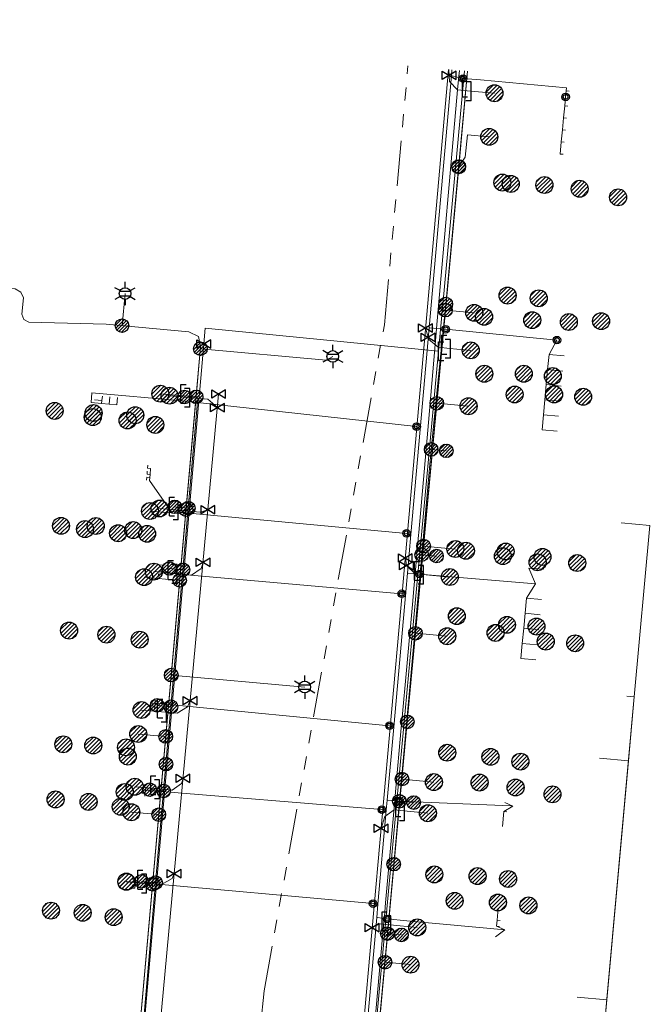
# Model space of a CAD drawing. Header units: metres. Extents: x 197355 to 199157, y 355772 to 356286.
# Tile 206 of 256: x 197994 to 198036, y 356162 to 356228. Entities that reach past the tile are written whole.
import ezdxf
from ezdxf.enums import TextEntityAlignment as Align
from ezdxf.lldxf.tags import DXFTag

# ---------------------------------------------------------------- set-up
doc = ezdxf.new("R2010")
doc.units = ezdxf.units.M
doc.linetypes.add('RI-GWA', pattern=[18.45, 6, -1.8, 1.75, -1.8, 1.75, -1.8, 1.75, -1.8])
for name, color, linetype, lineweight in [('B-WE-KL-DATA_HULPSTUK_KPNB.V.-S', 90, 'Continuous', 25), ('B-WE-KL-DATA_KABELBUNDEL_KPNB.V.-G', 90, 'Continuous', 18), ('B-WE-KL-DATA_KABELBUNDEL_ZIGGOB.V.-G', 94, 'Continuous', 18), ('B-WE-KL-DATA_TELECOM_ZIGGOB.V.-G', 94, 'KL-TELECOM-ALGEMEEN-N', 18), ('B-WE-KL-ET_LS_ENEXISNETBEHEERB.V.-G', 190, 'KL-LS-N', 18), ('B-WE-KL-ET_LS_HULPSTUK_ENEXISNETBEHEERB.V.-S', 190, 'Continuous', 25), ('B-WE-KL-ET_LS_KABELBUNDEL_ENEXISNETBEHEERB.V.-G', 190, 'KL-BUNDEL-N', 18), ('B-WE-KL-GAS_HULPSTUK_ENEXISNETBEHEERB.V.-S', 30, 'Continuous', 25), ('B-WE-KL-GAS_LD_AANSLUITLEIDING_30 MBAR_PE_40_ENEXISNETBEHEERB.V.-G', 50, 'KL-GAS-LD-N', 18), ('B-WE-KL-GAS_LD_AANSLUITLEIDING_30 MBAR_PE_50_ENEXISNETBEHEERB.V.-G', 50, 'KL-GAS-LD-N', 18), ('B-WE-KL-GAS_LD_ENEXISNETBEHEERB.V.-G', 50, 'KL-GAS-LD-N', 18), ('B-WE-KL-GAS_LD_HOOFDLEIDING_30 MBAR_PVC_110_ENEXISNETBEHEERB.V.-G', 50, 'KL-GAS-LD-N', 18), ('B-WE-KL-WATER_HULPSTUK_NVWATERLEIDINGMAATSCHAPPIJLIMBURG-S', 170, 'Continuous', 25), ('B-WE-KL-WATER_TRANSPORTLEIDING_NVWATERLEIDINGMAATSCHAPPIJLIMBURG-G', 170, 'KL-WATER-TR-N', 18), ('B-WE-RI-GWA_GEMEENTEROERMOND-G', 30, 'RI-GWA', 18)]:
    doc.layers.add(name, color=color, linetype=linetype, lineweight=lineweight)
doc.styles.add('NLCS-ISO', font='NLCS-ISO.ttf')
doc.styles.get("Standard").update_dxf_attribs({"font": 'isocp.shx'})
doc.linetypes.add('KL-BUNDEL-N', pattern='A,28,-5,[103,NLCS.SHX,S=1.25,R=0,X=0,Y=0],-5,[103,NLCS.SHX,S=1.25,R=0,X=0,Y=0],-5,[103,NLCS.SHX,S=1.25,R=0,X=0,Y=0],-5,[103,NLCS.SHX,S=1.25,R=0,X=0,Y=0],-5', length=53)
tags = doc.linetypes.add('KL-GAS-LD-N', pattern='A,4,-1,[69,NLCS.SHX,S=0.5,R=0,X=0,Y=0],-1,4,-1,["L",Standard,S=1,R=0,X=0.25,Y=-0.5],-2', length=13).pattern_tags.tags
tags[18] = DXFTag(74, 10)
tags = doc.linetypes.add('KL-LS-N', pattern='A,4,-1,[103,NLCS.SHX,S=0.75,R=0,X=0,Y=0],-1,4,-1,["L",Standard,S=1,R=0,X=0,Y=-0.5],-2', length=13).pattern_tags.tags
tags[18] = DXFTag(74, 10)
doc.linetypes.add('KL-TELECOM-ALGEMEEN-N', pattern='A,7,-1,[101,NLCS.SHX,S=0.5,R=0,X=0,Y=0],-1', length=9)
doc.linetypes.add('KL-WATER-TR-N', pattern='A,7,-0.5,[168,NLCS.SHX,S=0.75,R=0,X=0.75,Y=0],-2,[168,NLCS.SHX,S=0.75,R=0,X=0.75,Y=0],-2', length=11.5)

# ---------------------------------------------------------------- blocks, each defined once
blk = doc.blocks.new('SKL-ET_HULP_MOF-SO')
h = blk.add_hatch()
h.set_pattern_fill('ANSI31', color=256, scale=6, style=0)
h.set_pattern_definition([(45, (-2.25, -126.982), (-0.53033, 0.53033), [])])
edge = h.paths.add_edge_path()
edge.add_arc((0, 0), 2.25, 0, 360)
at = {"linetype": 'Continuous'}
blk.add_circle((0, 0), 2.25, dxfattribs=at)
blk = doc.blocks.new('SKL-WTB_HULP_AANSLUITPUNT-SO')
h = blk.add_hatch()
h.set_pattern_fill('ANSI31', color=256, scale=3, style=0)
h.set_pattern_definition([(45, (-1.125, -63.491), (-0.265165, 0.265165), [])])
edge = h.paths.add_edge_path()
edge.add_arc((0, 0), 1.12, 0, 360)
at = {"linetype": 'Continuous'}
blk.add_circle((0, 0), 1.12, dxfattribs=at)
blk = doc.blocks.new('SKL-WTB_HULP_AFSLUITER-SO')
for p, q in [((2.3, 1.37), (-2.3, -1.37)), ((-2.3, 1.37), (2.3, -1.37)), ((2.3, -1.37), (2.3, 1.37))]:
    blk.add_line(p, q)
at = {"ltscale": 0.1}
blk.add_line((-2.3, -1.37), (-2.3, 1.37), dxfattribs=at)
blk = doc.blocks.new('SKL-WTB_HULP_VERLOOPSTUK-SO')
for p, q in [((-0.539, -0.383), (-0.539, 0.867)), ((-0.539, 0.867), (-0.193, 0.867)), ((0.048, 0.598), (-0.298, 0.598)), ((0.048, -0.652), (0.048, 0.598)), ((-0.539, -0.383), (-0.193, -0.383)), ((0.048, -0.652), (-0.298, -0.652))]:
    blk.add_line(p, q)
blk = doc.blocks.new('SKL-WTB_HULP_EINDKAP-SO')
for p, q in [((0, -0.625), (0, 0.625)), ((0, 0.625), (0.346, 0.625)), ((0, -0.625), (0.346, -0.625))]:
    blk.add_line(p, q)
blk = doc.blocks.new('SKL-ET_HULP_AANSLUITPUNT-SO')
h = blk.add_hatch()
h.set_pattern_fill('ANSI31', color=256, scale=30, style=0)
h.set_pattern_definition([(45, (-11.25, -634.91), (-2.65165, 2.65165), [])])
edge = h.paths.add_edge_path()
edge.add_arc((0, 0), 11.2, 0, 360)
at = {"linetype": 'Continuous'}
blk.add_circle((0, 0), 11.2, dxfattribs=at)
blk = doc.blocks.new('B-SIE-WEG_LICHTMAST-SO')
at = {"ltscale": 0.1}
for p, q in [((0, 0.386), (0, 0.772)), ((-0.334, 0.193), (-0.668, 0.386)), ((0.334, 0.193), (0.668, 0.386)), ((-0.334, -0.193), (-0.668, -0.386)), ((0, -0.386), (0, -0.772)), ((0.334, -0.193), (0.668, -0.386))]:
    blk.add_line(p, q, dxfattribs=at)
at = {"flags": 128}
for points in [[(-0.354, 0.152), (0.354, 0.152)], [(-0.354, -0.152), (0.354, -0.152)]]:
    blk.add_lwpolyline(points, dxfattribs=at)
at = {"ltscale": 0.1}
blk.add_circle((0, 0), 0.386, dxfattribs=at)
at = {"style": 'NLCS-ISO'}
blk.add_attdef('TYPE', text='', height=0.549, dxfattribs=at).set_placement((0, 0.772), align=Align.BOTTOM_CENTER)
blk = doc.blocks.new('SIE-WEG_AFVALBAK_TYPE_01')
for radius in [0.25, 0.156]:
    blk.add_circle((0, 0), radius)

msp = doc.modelspace()

# ---------------------------------------------------------------- linework, layer by layer
at = {"layer": 'B-WE-KL-DATA_KABELBUNDEL_KPNB.V.-G', "ltscale": 0.5, "flags": 128}
for points in [[(198022.489, 356208.671), (198023.933, 356224.098)], [(198022.489, 356208.671), (198021.523, 356199.043)], [(198005.438, 356195.154), (198005.438, 356195.155), (198006.072, 356202.43), (198005.194, 356202.514)], [(198020.893, 356192.07), (198020.893, 356192.071), (198021.523, 356199.043)], [(198021.523, 356199.043), (198022.522, 356198.952)], [(198005.438, 356195.155), (198004.547, 356195.242)], [(198005.082, 356191.069), (198005.082, 356191.07), (198005.438, 356195.154)], [(198019.417, 356175.738), (198019.417, 356175.739), (198020.893, 356192.07)], [(198021.877, 356191.984), (198020.893, 356192.071)], [(198005.082, 356191.07), (198004.184, 356191.156)], [(198004.292, 356182.002), (198004.292, 356182.003), (198005.082, 356191.069)], [(198004.292, 356182.003), (198003.379, 356182.092)], [(198003.96, 356178.199), (198004.292, 356182.002)], [(198003.805, 356176.423), (198003.96, 356178.199)], [(198003.806, 356176.423), (198003.805, 356176.423), (198002.883, 356176.513)], [(198003.275, 356170.35), (198003.805, 356176.423)], [(198019.041, 356171.575), (198019.417, 356175.738)], [(198020.365, 356175.654), (198019.417, 356175.739)], [(198018.625, 356166.974), (198018.625, 356166.975), (198019.041, 356171.575)], [(198003.276, 356170.35), (198003.275, 356170.35), (198002.343, 356170.437)], [(198002.382, 356160.088), (198002.382, 356160.089), (198003.275, 356170.35)], [(198018.022, 356160.301), (198018.022, 356160.302), (198018.625, 356166.974)], [(198019.553, 356166.891), (198018.625, 356166.975)]]:
    msp.add_lwpolyline(points, dxfattribs=at)
at = {"layer": 'B-WE-KL-DATA_KABELBUNDEL_ZIGGOB.V.-G', "ltscale": 0.5, "flags": 128}
for points in [[(198034.105, 356194.179), (198035.998, 356194.007)], [(198035.998, 356194.007), (198034.97, 356182.667)], [(198034.97, 356182.667), (198034.472, 356182.712)], [(198034.97, 356182.667), (198034.585, 356178.421)], [(198032.659, 356178.596), (198034.585, 356178.421)], [(198034.585, 356178.421), (198033.149, 356162.586)], [(198031.19, 356162.764), (198033.149, 356162.586)], [(198033.149, 356162.586), (198032.097, 356150.984)]]:
    msp.add_lwpolyline(points, dxfattribs=at)
at = {"layer": 'B-WE-KL-DATA_TELECOM_ZIGGOB.V.-G', "ltscale": 0.5, "flags": 128}
for points in [[(197960.229, 356145.719), (197960.186, 356145.221), (197980.594, 356143.345), (197980.563, 356143.048), (197981.238, 356140.574), (197987.414, 356140.006), (197999.626, 356139.775), (198004.519, 356139.536), (198016.844, 356138.914), (198029.091, 356140.161), (198035.588, 356141.969), (198031.694, 356146.544), (198034.97, 356182.667), (198034.472, 356182.712)], [(198032.659, 356178.596), (198034.585, 356178.421), (198034.97, 356182.667), (198034.472, 356182.712)], [(198032.659, 356178.596), (198034.585, 356178.421), (198034.97, 356182.667), (198034.472, 356182.712)], [(198032.659, 356178.596), (198034.585, 356178.421), (198034.97, 356182.667), (198034.472, 356182.712)], [(198032.659, 356178.596), (198034.585, 356178.421), (198034.97, 356182.667), (198034.472, 356182.712)], [(198032.659, 356178.596), (198034.585, 356178.421), (198034.97, 356182.667), (198034.472, 356182.712)], [(198032.659, 356178.596), (198034.585, 356178.421), (198034.97, 356182.667), (198034.472, 356182.712)], [(198032.659, 356178.596), (198034.585, 356178.421), (198034.97, 356182.667), (198034.472, 356182.712)], [(198032.659, 356178.596), (198034.585, 356178.421), (198034.97, 356182.667), (198034.472, 356182.712)], [(198032.659, 356178.596), (198034.585, 356178.421), (198034.97, 356182.667), (198034.472, 356182.712)], [(198032.659, 356178.596), (198034.585, 356178.421), (198034.97, 356182.667), (198034.472, 356182.712)], [(198032.659, 356178.596), (198034.585, 356178.421), (198034.97, 356182.667), (198034.472, 356182.712)], [(198032.659, 356178.596), (198034.585, 356178.421), (198034.97, 356182.667), (198034.472, 356182.712)], [(198032.659, 356178.596), (198034.585, 356178.421), (198034.97, 356182.667), (198034.472, 356182.712)], [(198032.659, 356178.596), (198034.585, 356178.421), (198034.97, 356182.667), (198034.472, 356182.712)], [(198032.659, 356178.596), (198034.585, 356178.421), (198034.97, 356182.667), (198034.472, 356182.712)], [(198032.659, 356178.596), (198034.585, 356178.421), (198034.97, 356182.667), (198034.472, 356182.712)], [(198032.659, 356178.596), (198034.585, 356178.421), (198034.97, 356182.667), (198034.472, 356182.712)], [(198032.659, 356178.596), (198034.585, 356178.421), (198034.97, 356182.667), (198034.472, 356182.712)], [(198032.659, 356178.596), (198034.585, 356178.421), (198034.97, 356182.667), (198034.472, 356182.712)], [(198032.659, 356178.596), (198034.585, 356178.421), (198034.97, 356182.667), (198034.472, 356182.712)], [(198032.659, 356178.596), (198034.585, 356178.421), (198034.97, 356182.667), (198034.472, 356182.712)], [(198032.659, 356178.596), (198034.585, 356178.421), (198034.97, 356182.667), (198034.472, 356182.712)], [(198032.659, 356178.596), (198034.585, 356178.421), (198034.97, 356182.667), (198034.472, 356182.712)], [(198032.659, 356178.596), (198034.585, 356178.421), (198034.97, 356182.667), (198034.472, 356182.712)], [(198032.659, 356178.596), (198034.585, 356178.421), (198034.97, 356182.667), (198034.472, 356182.712)], [(198032.659, 356178.596), (198034.585, 356178.421), (198034.97, 356182.667), (198034.472, 356182.712)], [(198032.659, 356178.596), (198034.585, 356178.421), (198034.97, 356182.667), (198034.472, 356182.712)], [(198032.659, 356178.596), (198034.585, 356178.421), (198034.97, 356182.667), (198034.472, 356182.712)], [(198032.659, 356178.596), (198034.585, 356178.421), (198034.97, 356182.667), (198034.472, 356182.712)], [(198032.659, 356178.596), (198034.585, 356178.421), (198034.97, 356182.667), (198034.472, 356182.712)]]:
    msp.add_lwpolyline(points, dxfattribs=at)
at = {"layer": 'B-WE-KL-ET_LS_ENEXISNETBEHEERB.V.-G', "ltscale": 0.5, "flags": 128}
for points in [[(197985.189, 356227.505), (197988.683, 356210.483), (197988.84, 356210.21), (197989.13, 356210.086), (197993.967, 356209.67), (197994.347, 356209.47), (197994.52, 356209.076), (197994.428, 356208.003), (197994.542, 356207.64), (197994.879, 356207.463), (198000, 356207.339), (198005.478, 356206.838), (198006.108, 356206.52), (198006.252, 356205.829), (198000.285, 356139.039)], [(197807.982, 356137.733), (197809.146, 356136.873), (197809.296, 356136.773), (197809.45, 356136.695), (197809.608, 356136.637), (197809.769, 356136.601), (197809.933, 356136.585), (197810.1, 356136.59), (197810.271, 356136.616), (197810.446, 356136.663), (197812.607, 356137.352), (197814.775, 356138.018), (197816.95, 356138.662), (197819.132, 356139.283), (197820.592, 356139.685), (197822.055, 356140.077), (197823.368, 356140.42), (197824.684, 356140.755), (197827.087, 356141.344), (197829.497, 356141.906), (197831.912, 356142.44), (197834.334, 356142.947), (197837.007, 356143.474), (197839.686, 356143.968), (197843.112, 356144.549), (197846.547, 356145.076), (197848.405, 356145.338), (197850.265, 356145.584), (197851.257, 356145.708), (197854.423, 356146.075), (197856.613, 356146.301), (197858.607, 356146.488), (197860.972, 356146.686), (197863.831, 356146.89), (197866.693, 356147.058), (197867.25, 356147.086), (197869.63, 356147.191), (197872.011, 356147.269), (197872.529, 356147.283), (197873.905, 356147.313), (197876.534, 356147.347), (197879.163, 356147.349), (197881.793, 356147.32), (197884.421, 356147.259), (197887.034, 356147.167), (197889.418, 356147.056), (197890.859, 356146.976), (197892.151, 356146.897), (197896.416, 356146.58), (197900.475, 356146.2), (197904.525, 356145.745), (197908.567, 356145.215), (197921.03, 356143.613), (197923.645, 356143.286), (197924.022, 356143.229), (197932.176, 356142.431), (197940.336, 356141.703), (197943.993, 356141.4), (197946.225, 356141.222), (197948.624, 356141.036), (197953.67, 356140.667), (197958.581, 356140.333), (197961.832, 356140.125), (197963.886, 356140), (197968.335, 356139.744), (197971.458, 356139.577), (197974.955, 356139.402), (197976.797, 356139.315), (197978.814, 356139.224), (197981.436, 356139.112), (197984.307, 356138.998), (197987.166, 356138.893), (197989.762, 356138.867), (197992.358, 356138.85), (197996.631, 356138.942), (198000.285, 356139.039), (198016.054, 356139.073), (198023.934, 356224.098)], [(198023.935, 356224.098), (198023.346, 356217.746)], [(198023.349, 356217.782), (198023.784, 356218.397), (198023.922, 356219.882), (198025.367, 356219.748)], [(198023.346, 356217.746), (198020.484, 356186.866)], [(198001.051, 356207.243), (198001.254, 356209.368)], [(198022.468, 356208.273), (198024.372, 356208.092)], [(198006.242, 356205.713), (198014.559, 356204.952), (198015.006, 356205.2)], [(198005.957, 356202.526), (198003.588, 356202.735)], [(198021.896, 356202.101), (198024, 356201.906)], [(198005.29, 356195.062), (198004.862, 356194.793), (198002.902, 356194.965)], [(198021.019, 356192.642), (198023.122, 356192.447)], [(198004.871, 356190.373), (198002.515, 356190.581)], [(198020.484, 356186.866), (198019.94, 356180.998)], [(198020.484, 356186.866), (198022.587, 356186.671)], [(198004.31, 356184.097), (198013.147, 356183.308)], [(198019.94, 356180.998), (198019.589, 356177.214)], [(198003.947, 356180.035), (198002.127, 356180.195)], [(198019.589, 356177.214), (198017.495, 356154.623)], [(198019.589, 356177.214), (198021.702, 356177.013)], [(198003.484, 356174.856), (198001.67, 356175.016)], [(198003.073, 356170.247), (198001.336, 356170.407)], [(198018.464, 356165.08), (198020.152, 356164.92)]]:
    msp.add_lwpolyline(points, dxfattribs=at)
at = {"layer": 'B-WE-KL-ET_LS_KABELBUNDEL_ENEXISNETBEHEERB.V.-G', "ltscale": 0.5, "flags": 128}
for points in [[(197985.189, 356227.505), (197988.683, 356210.483), (197988.84, 356210.21), (197989.13, 356210.086), (197993.967, 356209.67), (197994.347, 356209.47), (197994.52, 356209.076), (197994.428, 356208.003), (197994.542, 356207.64), (197994.879, 356207.463), (198000, 356207.339), (198005.478, 356206.838), (198006.108, 356206.52), (198006.252, 356205.829), (198005.957, 356202.526)], [(198023.935, 356224.098), (198023.346, 356217.746)], [(198023.346, 356217.746), (198020.484, 356186.866)], [(198005.957, 356202.526), (198000.285, 356139.039)], [(198020.484, 356186.866), (198019.94, 356180.998)], [(198019.94, 356180.998), (198019.589, 356177.214)], [(198019.589, 356177.214), (198017.495, 356154.623)]]:
    msp.add_lwpolyline(points, dxfattribs=at)
at = {"layer": 'B-WE-KL-GAS_LD_AANSLUITLEIDING_30 MBAR_PE_40_ENEXISNETBEHEERB.V.-G', "ltscale": 0.5, "flags": 128}
for points in [[(198007.369, 356201.818), (198007.36, 356201.85), (198006.729, 356202.376), (198005.493, 356202.487)], [(198006.742, 356195.048), (198006.225, 356194.892), (198004.729, 356195.025)], [(198006.419, 356191.562), (198006.3, 356191.161), (198005.66, 356190.726), (198004.656, 356190.816)], [(198005.57, 356182.399), (198005.396, 356181.99), (198004.703, 356181.575), (198003.941, 356181.643)], [(198005.093, 356177.253), (198004.998, 356176.921), (198004.363, 356176.484), (198003.49, 356176.563)], [(198018.21, 356173.946), (198018.443, 356174.741), (198019.082, 356175.171), (198019.716, 356175.108)], [(198004.509, 356170.951), (198004.369, 356170.634), (198003.669, 356170.221), (198002.633, 356170.314)], [(198017.62, 356167.375), (198018.147, 356167.619), (198018.812, 356167.556)]]:
    msp.add_lwpolyline(points, dxfattribs=at)
at = {"layer": 'B-WE-KL-GAS_LD_AANSLUITLEIDING_30 MBAR_PE_50_ENEXISNETBEHEERB.V.-G', "ltscale": 0.5, "flags": 128}
for points in [[(198022.69, 356224.207), (198022.713, 356223.818)], [(198022.713, 356223.818), (198022.736, 356223.407), (198023.262, 356222.862), (198024.126, 356222.781)], [(198021.152, 356207.083), (198021.319, 356206.47)], [(198021.319, 356206.47), (198021.356, 356206.336), (198021.986, 356205.807), (198022.748, 356205.736)], [(198019.812, 356191.859), (198019.891, 356191.352)], [(198019.891, 356191.352), (198020.467, 356190.811), (198020.968, 356190.764)]]:
    msp.add_lwpolyline(points, dxfattribs=at)
at = {"layer": 'B-WE-KL-GAS_LD_ENEXISNETBEHEERB.V.-G', "ltscale": 0.5, "flags": 128}
for points in [[(198022.016, 356205.554), (198023.736, 356224.115)], [(198024.126, 356222.781), (198025.718, 356222.633)], [(198022.016, 356205.554), (198006.564, 356207.083), (198006.472, 356206.03)], [(198006.472, 356206.03), (198001.509, 356149.342), (198000.883, 356138.739)], [(198015.826, 356138.784), (198022.016, 356205.554)], [(198022.748, 356205.736), (198024.142, 356205.606)], [(198005.493, 356202.487), (198004.198, 356202.603)], [(198004.729, 356195.025), (198003.534, 356195.132)], [(198004.656, 356190.816), (198003.162, 356190.949)], [(198020.968, 356190.764), (198022.76, 356190.594)], [(198003.941, 356181.643), (198002.347, 356181.785)], [(198003.49, 356176.563), (198001.896, 356176.705)], [(198019.716, 356175.108), (198021.308, 356174.95)], [(198002.633, 356170.314), (198001.338, 356170.43)], [(198018.812, 356167.556), (198020.602, 356167.387)]]:
    msp.add_lwpolyline(points, dxfattribs=at)
at = {"layer": 'B-WE-KL-GAS_LD_HOOFDLEIDING_30 MBAR_PVC_110_ENEXISNETBEHEERB.V.-G', "ltscale": 0.5, "flags": 128}
for points in [[(198008.449, 356153.74), (198016.331, 356153.01), (198019.54, 356188.772), (198022.659, 356224.21)], [(198007.451, 356202.707), (198002.962, 356154.248), (198008.449, 356153.74)]]:
    msp.add_lwpolyline(points, dxfattribs=at)
at = {"layer": 'B-WE-KL-WATER_TRANSPORTLEIDING_NVWATERLEIDINGMAATSCHAPPIJLIMBURG-G', "ltscale": 0.5, "flags": 128}
for points in [[(198007.592, 356137.898), (198007.597, 356138.848), (198007.611, 356141.578), (198008.651, 356153.386), (198008.66, 356153.486), (198016.542, 356152.756), (198016.61, 356153.509), (198016.697, 356154.431), (198017.277, 356160.92), (198017.915, 356168.049), (198017.994, 356168.935), (198018.553, 356175.159), (198018.612, 356175.817), (198019.045, 356180.647), (198019.848, 356189.612), (198019.958, 356190.856), (198020.182, 356193.406), (198020.795, 356200.37), (198021.387, 356207.092), (198022.858, 356223.801), (198022.892, 356224.189)], [(198023.39, 356224.145), (198023.355, 356223.757), (198023.276, 356222.85), (198021.885, 356207.048), (198021.859, 356206.758), (198021.337, 356200.824), (198021.293, 356200.326), (198020.697, 356193.553), (198020.68, 356193.362), (198020.456, 356190.812), (198020.435, 356190.578), (198020.346, 356189.568), (198020.298, 356189.019), (198019.561, 356180.802), (198019.543, 356180.602), (198019.163, 356176.373), (198019.109, 356175.772), (198019.049, 356175.097), (198019.047, 356175.074), (198018.503, 356169.016), (198018.421, 356168.106), (198018.412, 356168.004), (198017.769, 356160.834), (198017.45, 356157.28), (198017.42, 356156.946), (198010.814, 356157.534), (198010.522, 356155.004), (198010.51, 356154.902), (198010.469, 356154.554), (198010.462, 356154.496), (198010.317, 356153.237), (198009.092, 356142.365)], [(198022.858, 356223.801), (198022.907, 356223.789), (198023.247, 356223.706), (198023.635, 356223.61)], [(198023.635, 356223.61), (198024.792, 356223.529), (198030.479, 356222.988), (198030.461, 356222.789)], [(198030.423, 356222.391), (198030.366, 356221.794)], [(198030.442, 356222.59), (198030.423, 356222.391)], [(198030.461, 356222.789), (198030.442, 356222.59)], [(198030.442, 356222.59), (198030.641, 356222.571)], [(198030.461, 356222.789), (198030.66, 356222.77)], [(198030.366, 356221.794), (198030.29, 356220.997)], [(198030.366, 356221.794), (198030.565, 356221.775)], [(198030.29, 356220.997), (198030.214, 356220.201)], [(198030.29, 356220.997), (198030.489, 356220.978)], [(198030.214, 356220.201), (198030.139, 356219.405)], [(198030.214, 356220.201), (198030.413, 356220.182)], [(198030.139, 356219.405), (198030.063, 356218.608), (198030.262, 356218.589)], [(198030.139, 356219.405), (198030.338, 356219.386)], [(198021.387, 356207.092), (198021.437, 356207.088), (198022.384, 356207.01), (198022.483, 356207.002)], [(198022.483, 356207.002), (198029.849, 356206.283)], [(198029.849, 356206.283), (198029.327, 356205.325)], [(198029.327, 356205.325), (198029.234, 356204.33)], [(198029.327, 356205.325), (198030.322, 356205.233)], [(198029.234, 356204.33), (198029.142, 356203.334)], [(198029.234, 356204.33), (198030.23, 356204.237)], [(198029.142, 356203.334), (198029.05, 356202.338)], [(198029.142, 356203.334), (198030.138, 356203.242)], [(198020.561, 356200.558), (198005.041, 356202.262), (197999.064, 356202.789), (197999.007, 356202.142), (197999.704, 356202.08)], [(197999.722, 356202.279), (197999.75, 356202.578)], [(197999.722, 356202.279), (197999.224, 356202.323)], [(197999.704, 356202.08), (197999.722, 356202.279)], [(197999.704, 356202.08), (198000.202, 356202.036)], [(198000.202, 356202.036), (198000.248, 356202.534)], [(198000.202, 356202.036), (198000.7, 356201.992), (198000.744, 356202.49)], [(198029.05, 356202.338), (198028.957, 356201.343)], [(198029.05, 356202.338), (198030.045, 356202.246)], [(198028.957, 356201.343), (198028.865, 356200.347), (198029.861, 356200.255)], [(198028.957, 356201.343), (198029.953, 356201.25)], [(198020.795, 356200.37), (198020.756, 356200.401), (198020.678, 356200.464), (198020.561, 356200.558)], [(198002.907, 356197.381), (198002.708, 356197.4), (198002.726, 356197.599)], [(198002.907, 356197.381), (198002.941, 356197.78), (198002.742, 356197.797), (198002.758, 356197.996)], [(198002.89, 356197.182), (198002.907, 356197.381)], [(198002.89, 356197.182), (198002.691, 356197.2), (198002.673, 356197.001)], [(198019.893, 356193.486), (198004.313, 356194.939), (198002.874, 356196.983), (198002.89, 356197.182)], [(198020.182, 356193.406), (198020.134, 356193.419), (198020.038, 356193.446), (198019.893, 356193.486)], [(198003.685, 356190.979), (198003.667, 356190.779), (198003.468, 356190.798), (198003.449, 356190.599)], [(198003.685, 356190.979), (198003.486, 356190.996)], [(198003.704, 356191.178), (198003.722, 356191.377), (198003.523, 356191.395)], [(198003.704, 356191.178), (198003.685, 356190.979)], [(198019.576, 356189.485), (198004.088, 356190.858), (198003.704, 356191.178)], [(198019.958, 356190.856), (198020.008, 356190.852), (198020.357, 356190.821), (198020.755, 356190.786)], [(198028.429, 356190.139), (198027.991, 356191.181), (198028.989, 356191.113)], [(198020.755, 356190.786), (198028.429, 356190.139)], [(198019.848, 356189.612), (198019.803, 356189.591), (198019.712, 356189.549), (198019.576, 356189.485)], [(198028.429, 356190.139), (198027.832, 356189.187)], [(198027.832, 356189.187), (198027.74, 356188.191)], [(198027.832, 356189.187), (198028.828, 356189.095)], [(198027.74, 356188.191), (198027.648, 356187.196)], [(198027.74, 356188.191), (198028.736, 356188.1)], [(198027.648, 356187.196), (198027.556, 356186.2)], [(198027.648, 356187.196), (198028.644, 356187.104)], [(198027.556, 356186.2), (198027.464, 356185.204), (198028.46, 356185.112)], [(198027.556, 356186.2), (198028.552, 356186.108)], [(198003.236, 356182.234), (198003.254, 356182.433)], [(198003.218, 356182.034), (198003.019, 356182.052), (198003.037, 356182.251)], [(198003.218, 356182.034), (198003.2, 356181.835)], [(198003.236, 356182.234), (198003.218, 356182.034)], [(198018.762, 356180.745), (198003.236, 356182.234)], [(198019.045, 356180.647), (198018.998, 356180.663), (198018.904, 356180.696), (198018.762, 356180.745)], [(198002.599, 356176.467), (198002.618, 356176.666)], [(198002.583, 356176.268), (198002.383, 356176.285), (198002.4, 356176.484)], [(198002.583, 356176.268), (198002.564, 356176.069)], [(198002.599, 356176.467), (198002.583, 356176.268)], [(198018.254, 356175.187), (198002.599, 356176.467)], [(198018.553, 356175.159), (198018.503, 356175.164), (198018.254, 356175.187)], [(198018.612, 356175.817), (198018.662, 356175.813), (198019.011, 356175.787), (198019.41, 356175.756)], [(198019.41, 356175.756), (198026.8, 356175.43), (198026.928, 356175.418)], [(198026.928, 356175.418), (198026.343, 356175.068)], [(198026.928, 356175.418), (198026.398, 356175.666)], [(198026.343, 356175.068), (198026.251, 356174.073)], [(198026.343, 356175.068), (198026.542, 356175.05)], [(198001.916, 356170.176), (198001.899, 356169.977), (198001.699, 356169.995)], [(198001.916, 356170.176), (198001.717, 356170.194)], [(198001.934, 356170.376), (198001.952, 356170.575), (198001.753, 356170.593)], [(198001.934, 356170.376), (198001.916, 356170.176)], [(198017.671, 356168.964), (198001.934, 356170.376)], [(198017.994, 356168.935), (198017.944, 356168.94), (198017.671, 356168.964)], [(198017.915, 356168.049), (198017.965, 356168.042), (198018.262, 356168), (198018.608, 356167.951)], [(198025.885, 356167.869), (198025.958, 356168.665)], [(198018.608, 356167.951), (198019.906, 356167.817), (198026.404, 356167.219)], [(198025.848, 356167.47), (198025.885, 356167.869)], [(198025.848, 356167.47), (198026.047, 356167.452)], [(198026.404, 356167.219), (198025.848, 356167.47)], [(198025.885, 356167.869), (198026.084, 356167.85)], [(198026.404, 356167.219), (198025.782, 356166.774)]]:
    msp.add_lwpolyline(points, dxfattribs=at)
at = {"layer": 'B-WE-RI-GWA_GEMEENTEROERMOND-G', "ltscale": 0.5, "flags": 128}
for points in [[(198018.422, 356207.306), (198019.987, 356224.445)], [(198010.459, 356163.186), (198018.422, 356207.306)], [(198010.459, 356163.186), (198006.684, 356126.787)]]:
    msp.add_lwpolyline(points, dxfattribs=at)

# ---------------------------------------------------------------- block references
at = {"layer": 'B-WE-KL-DATA_HULPSTUK_KPNB.V.-S', "xscale": 0.2, "yscale": 0.2, "zscale": 0.2}
for p in [(198022.489, 356208.671), (198022.489, 356208.671), (198005.194, 356202.514), (198021.523, 356199.043), (198021.523, 356199.043), (198021.523, 356199.043), (198022.522, 356198.952), (198004.547, 356195.242), (198005.438, 356195.155), (198005.438, 356195.154), (198005.438, 356195.154), (198020.893, 356192.071), (198020.893, 356192.07), (198020.893, 356192.07), (198021.877, 356191.984), (198004.184, 356191.156), (198005.082, 356191.07), (198005.082, 356191.069), (198005.082, 356191.069), (198003.379, 356182.092), (198004.292, 356182.003), (198004.292, 356182.002), (198004.292, 356182.002), (198003.96, 356178.199), (198003.96, 356178.199), (198002.883, 356176.513), (198003.805, 356176.423), (198003.805, 356176.423), (198003.806, 356176.423), (198019.417, 356175.739), (198019.417, 356175.738), (198019.417, 356175.738), (198020.365, 356175.654), (198019.041, 356171.575), (198019.041, 356171.575), (198002.343, 356170.437), (198003.275, 356170.35), (198003.275, 356170.35), (198003.276, 356170.35), (198018.625, 356166.975), (198018.625, 356166.974), (198018.625, 356166.974), (198019.553, 356166.891)]:
    msp.add_blockref('SKL-ET_HULP_MOF-SO', p, dxfattribs=at)
at = {"layer": 'B-WE-KL-ET_LS_HULPSTUK_ENEXISNETBEHEERB.V.-S'}
for name, p, xscale, yscale, zscale in [('SKL-ET_HULP_AANSLUITPUNT-SO', (198025.367, 356219.748), 0.05, 0.05, 0.05), ('SKL-ET_HULP_MOF-SO', (198023.349, 356217.782), 0.2, 0.2, 0.2), ('SKL-ET_HULP_MOF-SO', (198023.346, 356217.746), 0.2, 0.2, 0.2), ('SKL-ET_HULP_AANSLUITPUNT-SO', (198026.792, 356216.63), 0.05, 0.05, 0.05), ('SKL-ET_HULP_AANSLUITPUNT-SO', (198029.022, 356216.555), 0.05, 0.05, 0.05), ('SKL-ET_HULP_AANSLUITPUNT-SO', (198033.898, 356215.74), 0.05, 0.05, 0.05), ('SKL-ET_HULP_AANSLUITPUNT-SO', (198026.584, 356209.231), 0.05, 0.05, 0.05), ('SKL-ET_HULP_AANSLUITPUNT-SO', (198028.645, 356209.053), 0.05, 0.05, 0.05), ('SKL-ET_HULP_MOF-SO', (198022.468, 356208.273), 0.2, 0.2, 0.2), ('SKL-ET_HULP_AANSLUITPUNT-SO', (198024.372, 356208.092), 0.05, 0.05, 0.05), ('SKL-ET_HULP_AANSLUITPUNT-SO', (198032.775, 356207.54), 0.05, 0.05, 0.05), ('SKL-ET_HULP_MOF-SO', (198001.051, 356207.243), 0.2, 0.2, 0.2), ('SKL-ET_HULP_MOF-SO', (198006.242, 356205.713), 0.2, 0.2, 0.2), ('SKL-ET_HULP_AANSLUITPUNT-SO', (198003.588, 356202.735), 0.05, 0.05, 0.05), ('SKL-ET_HULP_AANSLUITPUNT-SO', (198027.05, 356202.684), 0.05, 0.05, 0.05), ('SKL-ET_HULP_AANSLUITPUNT-SO', (198029.663, 356202.686), 0.05, 0.05, 0.05), ('SKL-ET_HULP_MOF-SO', (198005.957, 356202.526), 0.2, 0.2, 0.2), ('SKL-ET_HULP_AANSLUITPUNT-SO', (198031.584, 356202.531), 0.05, 0.05, 0.05), ('SKL-ET_HULP_AANSLUITPUNT-SO', (197996.592, 356201.594), 0.05, 0.05, 0.05), ('SKL-ET_HULP_AANSLUITPUNT-SO', (197999.168, 356201.455), 0.05, 0.05, 0.05), ('SKL-ET_HULP_MOF-SO', (198021.896, 356202.101), 0.2, 0.2, 0.2), ('SKL-ET_HULP_AANSLUITPUNT-SO', (198024, 356201.906), 0.05, 0.05, 0.05), ('SKL-ET_HULP_AANSLUITPUNT-SO', (198001.93, 356201.309), 0.05, 0.05, 0.05), ('SKL-ET_HULP_AANSLUITPUNT-SO', (198002.902, 356194.965), 0.05, 0.05, 0.05), ('SKL-ET_HULP_MOF-SO', (198005.29, 356195.062), 0.2, 0.2, 0.2), ('SKL-ET_HULP_AANSLUITPUNT-SO', (197997.009, 356193.981), 0.05, 0.05, 0.05), ('SKL-ET_HULP_AANSLUITPUNT-SO', (197999.313, 356193.971), 0.05, 0.05, 0.05), ('SKL-ET_HULP_AANSLUITPUNT-SO', (198001.797, 356193.702), 0.05, 0.05, 0.05), ('SKL-ET_HULP_MOF-SO', (198021.019, 356192.642), 0.2, 0.2, 0.2), ('SKL-ET_HULP_AANSLUITPUNT-SO', (198023.122, 356192.447), 0.05, 0.05, 0.05), ('SKL-ET_HULP_AANSLUITPUNT-SO', (198026.456, 356192.282), 0.05, 0.05, 0.05), ('SKL-ET_HULP_AANSLUITPUNT-SO', (198028.894, 356191.926), 0.05, 0.05, 0.05), ('SKL-ET_HULP_AANSLUITPUNT-SO', (198031.196, 356191.52), 0.05, 0.05, 0.05), ('SKL-ET_HULP_AANSLUITPUNT-SO', (198002.515, 356190.581), 0.05, 0.05, 0.05), ('SKL-ET_HULP_MOF-SO', (198004.871, 356190.373), 0.2, 0.2, 0.2), ('SKL-ET_HULP_AANSLUITPUNT-SO', (197997.545, 356187.048), 0.05, 0.05, 0.05), ('SKL-ET_HULP_AANSLUITPUNT-SO', (198000.021, 356186.776), 0.05, 0.05, 0.05), ('SKL-ET_HULP_AANSLUITPUNT-SO', (198002.219, 356186.446), 0.05, 0.05, 0.05), ('SKL-ET_HULP_MOF-SO', (198020.484, 356186.866), 0.2, 0.2, 0.2), ('SKL-ET_HULP_MOF-SO', (198020.484, 356186.866), 0.2, 0.2, 0.2), ('SKL-ET_HULP_AANSLUITPUNT-SO', (198022.587, 356186.671), 0.05, 0.05, 0.05), ('SKL-ET_HULP_AANSLUITPUNT-SO', (198025.786, 356186.893), 0.05, 0.05, 0.05), ('SKL-ET_HULP_AANSLUITPUNT-SO', (198029.107, 356186.32), 0.05, 0.05, 0.05), ('SKL-ET_HULP_AANSLUITPUNT-SO', (198031.059, 356186.204), 0.05, 0.05, 0.05), ('SKL-ET_HULP_MOF-SO', (198004.31, 356184.097), 0.2, 0.2, 0.2), ('SKL-ET_HULP_MOF-SO', (198019.94, 356180.998), 0.2, 0.2, 0.2), ('SKL-ET_HULP_AANSLUITPUNT-SO', (198002.127, 356180.195), 0.05, 0.05, 0.05), ('SKL-ET_HULP_MOF-SO', (198003.947, 356180.035), 0.2, 0.2, 0.2), ('SKL-ET_HULP_AANSLUITPUNT-SO', (197997.163, 356179.515), 0.05, 0.05, 0.05), ('SKL-ET_HULP_AANSLUITPUNT-SO', (197999.145, 356179.434), 0.05, 0.05, 0.05), ('SKL-ET_HULP_AANSLUITPUNT-SO', (198001.434, 356178.702), 0.05, 0.05, 0.05), ('SKL-ET_HULP_MOF-SO', (198019.589, 356177.214), 0.2, 0.2, 0.2), ('SKL-ET_HULP_MOF-SO', (198019.589, 356177.214), 0.2, 0.2, 0.2), ('SKL-ET_HULP_AANSLUITPUNT-SO', (198021.702, 356177.013), 0.05, 0.05, 0.05), ('SKL-ET_HULP_AANSLUITPUNT-SO', (198024.726, 356176.98), 0.05, 0.05, 0.05), ('SKL-ET_HULP_AANSLUITPUNT-SO', (198027.112, 356176.653), 0.05, 0.05, 0.05), ('SKL-ET_HULP_AANSLUITPUNT-SO', (198001.233, 356176.357), 0.05, 0.05, 0.05), ('SKL-ET_HULP_AANSLUITPUNT-SO', (198029.554, 356176.201), 0.05, 0.05, 0.05), ('SKL-ET_HULP_AANSLUITPUNT-SO', (197996.651, 356175.865), 0.05, 0.05, 0.05), ('SKL-ET_HULP_AANSLUITPUNT-SO', (197998.836, 356175.701), 0.05, 0.05, 0.05), ('SKL-ET_HULP_AANSLUITPUNT-SO', (198001.67, 356175.016), 0.05, 0.05, 0.05), ('SKL-ET_HULP_MOF-SO', (198003.484, 356174.856), 0.2, 0.2, 0.2), ('SKL-ET_HULP_AANSLUITPUNT-SO', (198001.336, 356170.407), 0.05, 0.05, 0.05), ('SKL-ET_HULP_MOF-SO', (198003.073, 356170.247), 0.2, 0.2, 0.2), ('SKL-ET_HULP_AANSLUITPUNT-SO', (198023.079, 356169.146), 0.05, 0.05, 0.05), ('SKL-ET_HULP_AANSLUITPUNT-SO', (198025.941, 356169.037), 0.05, 0.05, 0.05), ('SKL-ET_HULP_AANSLUITPUNT-SO', (198027.963, 356168.846), 0.05, 0.05, 0.05), ('SKL-ET_HULP_AANSLUITPUNT-SO', (197996.348, 356168.497), 0.05, 0.05, 0.05), ('SKL-ET_HULP_AANSLUITPUNT-SO', (197998.445, 356168.351), 0.05, 0.05, 0.05), ('SKL-ET_HULP_AANSLUITPUNT-SO', (198000.5, 356168.068), 0.05, 0.05, 0.05), ('SKL-ET_HULP_MOF-SO', (198018.464, 356165.08), 0.2, 0.2, 0.2), ('SKL-ET_HULP_AANSLUITPUNT-SO', (198020.152, 356164.92), 0.05, 0.05, 0.05)]:
    msp.add_blockref(name, p, dxfattribs=dict(at, xscale=xscale, yscale=yscale, zscale=zscale))
for p in [(198001.254, 356209.368), (198015.006, 356205.2), (198013.147, 356183.308)]:
    msp.add_blockref('B-SIE-WEG_LICHTMAST-SO', p, dxfattribs=at)
at = {"layer": 'B-WE-KL-GAS_HULPSTUK_ENEXISNETBEHEERB.V.-S'}
for name, p, xscale, yscale, zscale in [('SKL-WTB_HULP_AFSLUITER-SO', (198022.713, 356223.818), 0.2, 0.2, 0.2), ('SKL-WTB_HULP_AANSLUITPUNT-SO', (198025.718, 356222.633), 0.5, 0.5, 0.5), ('SKL-WTB_HULP_AANSLUITPUNT-SO', (198026.236, 356216.718), 0.5, 0.5, 0.5), ('SKL-WTB_HULP_AANSLUITPUNT-SO', (198029.022, 356216.555), 0.5, 0.5, 0.5), ('SKL-WTB_HULP_AANSLUITPUNT-SO', (198031.355, 356216.308), 0.5, 0.5, 0.5), ('SKL-WTB_HULP_AANSLUITPUNT-SO', (198025.028, 356207.824), 0.5, 0.5, 0.5), ('SKL-WTB_HULP_AANSLUITPUNT-SO', (198028.214, 356207.607), 0.5, 0.5, 0.5), ('SKL-WTB_HULP_AANSLUITPUNT-SO', (198030.64, 356207.482), 0.5, 0.5, 0.5), ('SKL-WTB_HULP_AFSLUITER-SO', (198021.152, 356207.083), 0.2, 0.2, 0.2), ('SKL-WTB_HULP_AFSLUITER-SO', (198021.319, 356206.47), 0.2, 0.2, 0.2), ('SKL-WTB_HULP_AFSLUITER-SO', (198006.472, 356206.03), 0.2, 0.2, 0.2), ('SKL-WTB_HULP_AANSLUITPUNT-SO', (198024.142, 356205.606), 0.5, 0.5, 0.5), ('SKL-WTB_HULP_AANSLUITPUNT-SO', (198025.044, 356204.056), 0.5, 0.5, 0.5), ('SKL-WTB_HULP_AANSLUITPUNT-SO', (198027.657, 356204.058), 0.5, 0.5, 0.5), ('SKL-WTB_HULP_AANSLUITPUNT-SO', (198029.578, 356203.903), 0.5, 0.5, 0.5), ('SKL-WTB_HULP_AANSLUITPUNT-SO', (198004.198, 356202.603), 0.5, 0.5, 0.5), ('SKL-WTB_HULP_AFSLUITER-SO', (198007.451, 356202.707), 0.2, 0.2, 0.2), ('SKL-WTB_HULP_AFSLUITER-SO', (198007.369, 356201.818), 0.2, 0.2, 0.2), ('SKL-WTB_HULP_AANSLUITPUNT-SO', (197999.114, 356201.186), 0.5, 0.5, 0.5), ('SKL-WTB_HULP_AANSLUITPUNT-SO', (198001.421, 356200.966), 0.5, 0.5, 0.5), ('SKL-WTB_HULP_AANSLUITPUNT-SO', (198003.256, 356200.668), 0.5, 0.5, 0.5), ('SKL-WTB_HULP_AANSLUITPUNT-SO', (198003.534, 356195.132), 0.5, 0.5, 0.5), ('SKL-WTB_HULP_AFSLUITER-SO', (198006.742, 356195.048), 0.2, 0.2, 0.2), ('SKL-WTB_HULP_AANSLUITPUNT-SO', (197998.603, 356193.766), 0.5, 0.5, 0.5), ('SKL-WTB_HULP_AANSLUITPUNT-SO', (198000.793, 356193.494), 0.5, 0.5, 0.5), ('SKL-WTB_HULP_AANSLUITPUNT-SO', (198002.718, 356193.456), 0.5, 0.5, 0.5), ('SKL-WTB_HULP_AANSLUITPUNT-SO', (198023.829, 356192.331), 0.5, 0.5, 0.5), ('SKL-WTB_HULP_AANSLUITPUNT-SO', (198026.267, 356191.975), 0.5, 0.5, 0.5), ('SKL-WTB_HULP_AANSLUITPUNT-SO', (198003.162, 356190.949), 0.5, 0.5, 0.5), ('SKL-WTB_HULP_AFSLUITER-SO', (198006.419, 356191.562), 0.2, 0.2, 0.2), ('SKL-WTB_HULP_AFSLUITER-SO', (198019.812, 356191.859), 0.2, 0.2, 0.2), ('SKL-WTB_HULP_AFSLUITER-SO', (198019.891, 356191.352), 0.2, 0.2, 0.2), ('SKL-WTB_HULP_AANSLUITPUNT-SO', (198028.569, 356191.569), 0.5, 0.5, 0.5), ('SKL-WTB_HULP_AANSLUITPUNT-SO', (198022.76, 356190.594), 0.5, 0.5, 0.5), ('SKL-WTB_HULP_AANSLUITPUNT-SO', (198023.223, 356188.001), 0.5, 0.5, 0.5), ('SKL-WTB_HULP_AANSLUITPUNT-SO', (197997.545, 356187.048), 0.5, 0.5, 0.5), ('SKL-WTB_HULP_AANSLUITPUNT-SO', (198026.544, 356187.428), 0.5, 0.5, 0.5), ('SKL-WTB_HULP_AANSLUITPUNT-SO', (198028.496, 356187.312), 0.5, 0.5, 0.5), ('SKL-WTB_HULP_AANSLUITPUNT-SO', (198000.021, 356186.776), 0.5, 0.5, 0.5), ('SKL-WTB_HULP_AANSLUITPUNT-SO', (198002.219, 356186.446), 0.5, 0.5, 0.5), ('SKL-WTB_HULP_AFSLUITER-SO', (198005.57, 356182.399), 0.2, 0.2, 0.2), ('SKL-WTB_HULP_AANSLUITPUNT-SO', (198002.347, 356181.785), 0.5, 0.5, 0.5), ('SKL-WTB_HULP_AANSLUITPUNT-SO', (197997.163, 356179.515), 0.5, 0.5, 0.5), ('SKL-WTB_HULP_AANSLUITPUNT-SO', (197999.145, 356179.434), 0.5, 0.5, 0.5), ('SKL-WTB_HULP_AANSLUITPUNT-SO', (198001.318, 356179.312), 0.5, 0.5, 0.5), ('SKL-WTB_HULP_AANSLUITPUNT-SO', (198022.587, 356178.959), 0.5, 0.5, 0.5), ('SKL-WTB_HULP_AANSLUITPUNT-SO', (198025.447, 356178.683), 0.5, 0.5, 0.5), ('SKL-WTB_HULP_AANSLUITPUNT-SO', (198027.431, 356178.366), 0.5, 0.5, 0.5), ('SKL-WTB_HULP_AANSLUITPUNT-SO', (198001.896, 356176.705), 0.5, 0.5, 0.5), ('SKL-WTB_HULP_AFSLUITER-SO', (198005.093, 356177.253), 0.2, 0.2, 0.2), ('SKL-WTB_HULP_AANSLUITPUNT-SO', (197996.651, 356175.865), 0.5, 0.5, 0.5), ('SKL-WTB_HULP_AANSLUITPUNT-SO', (197998.836, 356175.701), 0.5, 0.5, 0.5), ('SKL-WTB_HULP_AANSLUITPUNT-SO', (198000.962, 356175.376), 0.5, 0.5, 0.5), ('SKL-WTB_HULP_AANSLUITPUNT-SO', (198021.308, 356174.95), 0.5, 0.5, 0.5), ('SKL-WTB_HULP_AFSLUITER-SO', (198018.21, 356173.946), 0.2, 0.2, 0.2), ('SKL-WTB_HULP_AANSLUITPUNT-SO', (198021.733, 356170.896), 0.5, 0.5, 0.5), ('SKL-WTB_HULP_AANSLUITPUNT-SO', (198024.595, 356170.787), 0.5, 0.5, 0.5), ('SKL-WTB_HULP_AANSLUITPUNT-SO', (198001.338, 356170.43), 0.5, 0.5, 0.5), ('SKL-WTB_HULP_AFSLUITER-SO', (198004.509, 356170.951), 0.2, 0.2, 0.2), ('SKL-WTB_HULP_AANSLUITPUNT-SO', (198026.617, 356170.596), 0.5, 0.5, 0.5), ('SKL-WTB_HULP_AANSLUITPUNT-SO', (197996.348, 356168.497), 0.5, 0.5, 0.5), ('SKL-WTB_HULP_AANSLUITPUNT-SO', (197998.445, 356168.351), 0.5, 0.5, 0.5), ('SKL-WTB_HULP_AANSLUITPUNT-SO', (198000.5, 356168.068), 0.5, 0.5, 0.5), ('SKL-WTB_HULP_AFSLUITER-SO', (198017.62, 356167.375), 0.2, 0.2, 0.2), ('SKL-WTB_HULP_AANSLUITPUNT-SO', (198020.602, 356167.387), 0.5, 0.5, 0.5)]:
    msp.add_blockref(name, p, dxfattribs=dict(at, xscale=xscale, yscale=yscale, zscale=zscale))
for name, p in [('SKL-WTB_HULP_VERLOOPSTUK-SO', (198024.126, 356222.781)), ('SKL-WTB_HULP_VERLOOPSTUK-SO', (198022.748, 356205.736)), ('SKL-WTB_HULP_EINDKAP-SO', (198022.016, 356205.554)), ('SKL-WTB_HULP_VERLOOPSTUK-SO', (198005.493, 356202.487)), ('SKL-WTB_HULP_VERLOOPSTUK-SO', (198004.729, 356195.025)), ('SKL-WTB_HULP_VERLOOPSTUK-SO', (198004.656, 356190.816)), ('SKL-WTB_HULP_VERLOOPSTUK-SO', (198020.968, 356190.764)), ('SKL-WTB_HULP_VERLOOPSTUK-SO', (198003.941, 356181.643)), ('SKL-WTB_HULP_VERLOOPSTUK-SO', (198003.49, 356176.563)), ('SKL-WTB_HULP_VERLOOPSTUK-SO', (198019.716, 356175.108)), ('SKL-WTB_HULP_VERLOOPSTUK-SO', (198002.633, 356170.314)), ('SKL-WTB_HULP_VERLOOPSTUK-SO', (198018.812, 356167.556))]:
    msp.add_blockref(name, p, dxfattribs=at)
at = {"layer": 'B-WE-KL-WATER_HULPSTUK_NVWATERLEIDINGMAATSCHAPPIJLIMBURG-S'}
for p in [(198023.635, 356223.61), (198030.423, 356222.391), (198022.483, 356207.002), (198029.849, 356206.283), (198020.561, 356200.558), (198019.893, 356193.486), (198020.755, 356190.786), (198019.576, 356189.485), (198018.762, 356180.745), (198019.41, 356175.756), (198018.254, 356175.187), (198017.671, 356168.964), (198018.608, 356167.951)]:
    msp.add_blockref('SIE-WEG_AFVALBAK_TYPE_01', p, dxfattribs=at)

doc.saveas('drawing.dxf')
